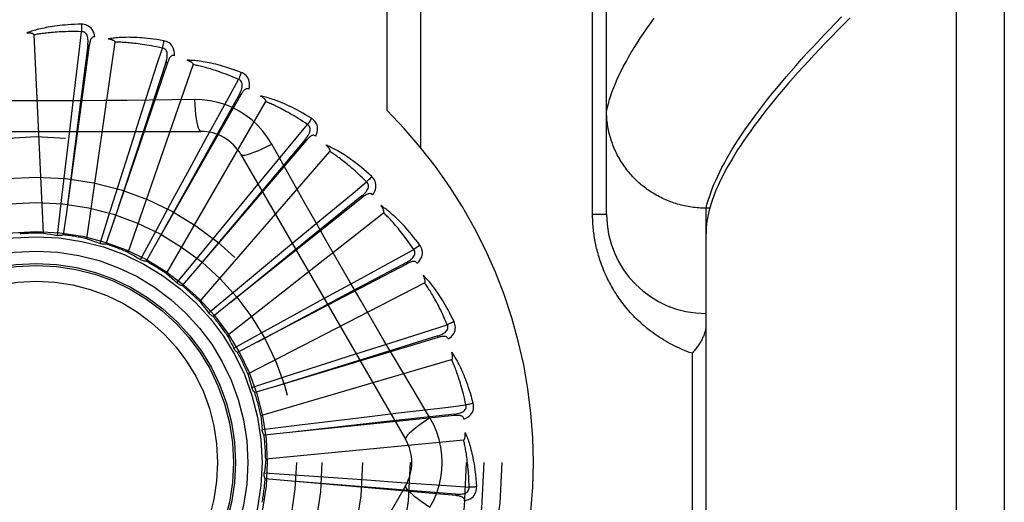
# Model space of a CAD drawing. Header units: inches. Extents: x 0 to 179, y 0 to 116.
# Tile 101 of 234: x 77.766 to 78.385, y 57.35 to 57.654. Entities that reach past the tile are written whole.
import ezdxf

# ---------------------------------------------------------------- set-up
doc = ezdxf.new("R2010")
doc.units = ezdxf.units.IN
doc.header["$LTSCALE"] = 9.842105
doc.header["$MEASUREMENT"] = 0
doc.linetypes.add('HIDDEN', pattern=[0.2, 0.1, -0.1])
doc.layers.add('RIGHTHAND_DOOR_ASSEMBLY', color=7, linetype='CONTINUOUS')
doc.layers.add('SUBPANEL', color=7, linetype='CONTINUOUS')

msp = doc.modelspace()

# ---------------------------------------------------------------- linework, layer by layer
at = {"layer": 'RIGHTHAND_DOOR_ASSEMBLY', "color": 8, "linetype": 'HIDDEN'}
for p, q in [((78.35521, 56.81878), (78.35521, 57.93192)), ((78.38521, 57.90253), (78.38521, 56.84817)), ((78.13521, 57.5316), (78.13521, 57.87196)), ((77.99728, 57.59671), (77.99728, 57.84535)), ((78.01849, 57.57333), (78.01849, 57.84535)), ((78.12642, 57.5316), (78.12642, 57.81285)), ((77.78128, 57.51953), (77.77533, 57.64435)), ((77.81006, 57.63783), (77.79569, 57.53271)), ((77.80911, 57.63796), (77.80369, 57.59567)), ((77.80848, 57.51605), (77.82627, 57.63975)), ((77.81006, 57.63783), (77.80911, 57.63796)), ((77.85913, 57.62677), (77.82513, 57.52628)), ((77.83454, 57.5075), (77.87541, 57.62559)), ((77.85822, 57.62708), (77.8449, 57.58658)), ((77.85913, 57.62677), (77.85822, 57.62708)), ((77.90523, 57.60663), (77.85282, 57.51439)), ((77.90439, 57.6071), (77.88364, 57.56986)), ((77.90523, 57.60663), (77.90439, 57.6071)), ((77.79753, 57.58237), (77.80009, 57.60397)), ((77.8585, 57.49416), (77.92099, 57.60239)), ((77.87616, 57.6037), (77.862, 57.60349)), ((77.80369, 57.59567), (77.79568, 57.53266)), ((77.83633, 57.57469), (77.84293, 57.59541)), ((77.67326, 57.58368), (77.88015, 57.58368)), ((77.79506, 57.56131), (77.79753, 57.58237)), ((77.8449, 57.58658), (77.82511, 57.52622)), ((77.87298, 57.5598), (77.88339, 57.5789)), ((77.94667, 57.57813), (77.87775, 57.49747)), ((77.94594, 57.57875), (77.91852, 57.54611)), ((77.94667, 57.57813), (77.94594, 57.57875)), ((77.82992, 57.55448), (77.83633, 57.57469)), ((77.88364, 57.56986), (77.85279, 57.51434)), ((77.87951, 57.47654), (77.96135, 57.57098)), ((77.90541, 57.5691), (78.00885, 57.38993)), ((77.7926, 57.54016), (77.79506, 57.56131)), ((77.86286, 57.54117), (77.87298, 57.5598)), ((77.8235, 57.53417), (77.82992, 57.55448)), ((77.90615, 57.53825), (77.91998, 57.55503)), ((77.91852, 57.54611), (77.87772, 57.49743)), ((77.79008, 57.51821), (77.7926, 57.54016)), ((77.85271, 57.52245), (77.86286, 57.54117)), ((77.89268, 57.52187), (77.90615, 57.53825)), ((77.98198, 57.5423), (77.89904, 57.47614)), ((77.98138, 57.54305), (77.94827, 57.51618)), ((77.98198, 57.5423), (77.98138, 57.54305)), ((77.79569, 57.53271), (77.79374, 57.51859)), ((77.81687, 57.5131), (77.8235, 57.53417)), ((77.8968, 57.45525), (77.99504, 57.5325)), ((78.19771, 57.53537), (78.19656, 57.53538)), ((78.20008, 57.53537), (78.19771, 57.53537)), ((78.19771, 57.21532), (78.19771, 57.53537)), ((78.20076, 57.53771), (78.20008, 57.53537)), ((77.82513, 57.52628), (77.82054, 57.51278)), ((78.12642, 57.5316), (78.13521, 57.5316)), ((77.84222, 57.50301), (77.85271, 57.52245)), ((77.87918, 57.5054), (77.89268, 57.52187)), ((77.93464, 57.51081), (77.9514, 57.52467)), ((77.85282, 57.51439), (77.84575, 57.502)), ((77.94827, 57.51618), (77.899, 57.4761)), ((77.91832, 57.49727), (77.93464, 57.51081)), ((77.86519, 57.4883), (77.87918, 57.5054)), ((78.00942, 57.50128), (77.97183, 57.48117)), ((78.00987, 57.50043), (78.00942, 57.50128)), ((77.87775, 57.49747), (77.86848, 57.48664)), ((77.90194, 57.48366), (77.91832, 57.49727)), ((78.00987, 57.50043), (77.9159, 57.45117)), ((77.90976, 57.43108), (78.02083, 57.48834)), ((77.95742, 57.47847), (77.9765, 57.48891)), ((77.88497, 57.46951), (77.90194, 57.48366)), ((77.89904, 57.47614), (77.88788, 57.46726)), ((77.97183, 57.48117), (77.91585, 57.45114)), ((77.93883, 57.46827), (77.95742, 57.47847)), ((77.92018, 57.458), (77.93883, 57.46827)), ((77.90084, 57.44732), (77.92018, 57.458)), ((78.02932, 57.45405), (77.92774, 57.42345)), ((78.02905, 57.45496), (77.98833, 57.44233)), ((78.02932, 57.45405), (78.02905, 57.45496)), ((77.90096, 57.44708), (77.90084, 57.44732)), ((77.9159, 57.45117), (77.90327, 57.44456)), ((77.97367, 57.44241), (77.99438, 57.44905)), ((77.9179, 57.40489), (78.03781, 57.4401)), ((77.98833, 57.44233), (77.92768, 57.42344)), ((77.95349, 57.43591), (77.97367, 57.44241)), ((78.18892, 57.4441), (78.18892, 57.3066)), ((77.93323, 57.42936), (77.95349, 57.43591)), ((77.91221, 57.42253), (77.93323, 57.42936)), ((77.92774, 57.42345), (77.91408, 57.41936)), ((78.0242, 57.40339), (78.01693, 57.41556)), ((78.03965, 57.40482), (77.93411, 57.394)), ((77.96175, 57.40136), (77.9828, 57.40392)), ((77.9828, 57.40392), (78.0044, 57.40652)), ((78.03955, 57.40577), (77.99718, 57.40107)), ((78.03965, 57.40482), (78.03955, 57.40577)), ((77.9187, 57.39603), (77.94062, 57.39876)), ((77.99718, 57.40107), (77.93406, 57.39399)), ((77.94062, 57.39876), (77.96175, 57.40136)), ((77.93411, 57.394), (77.91993, 57.39257)), ((77.92094, 57.37764), (78.04534, 57.38952)), ((77.92004, 57.36879), (77.94209, 57.36731)), ((77.9348, 57.36387), (77.9206, 57.36515)), ((77.94209, 57.36731), (77.96333, 57.36587)), ((77.96333, 57.36587), (77.98448, 57.3644)), ((78.00885, 57.36076), (77.90541, 57.1816)), ((78.04048, 57.35452), (77.9348, 57.36387)), ((77.98448, 57.3644), (78.00618, 57.36287)), ((78.04048, 57.35452), (78.04056, 57.35548))]:
    msp.add_line(p, q, dxfattribs=at)
for points in [[(78.19771, 57.53537), (78.19832, 57.53774), (78.19901, 57.54014), (78.1998, 57.54259), (78.20067, 57.54509), (78.20163, 57.54762), (78.20268, 57.5502), (78.20382, 57.55283), (78.20504, 57.55549), (78.20635, 57.5582), (78.20775, 57.56096), (78.20924, 57.56376), (78.21082, 57.5666), (78.21248, 57.56948), (78.21424, 57.57241), (78.21608, 57.57538), (78.21801, 57.5784), (78.22003, 57.58146), (78.22214, 57.58456), (78.22433, 57.58771), (78.22662, 57.59089), (78.22899, 57.59413), (78.23145, 57.5974), (78.234, 57.60072), (78.23664, 57.60409), (78.23937, 57.6075), (78.24219, 57.61095), (78.24509, 57.61444), (78.24809, 57.61798), (78.25117, 57.62156), (78.25434, 57.62518), (78.25761, 57.62885), (78.26095, 57.63256), (78.26439, 57.63631), (78.26792, 57.6401), (78.27154, 57.64394), (78.27524, 57.64782), (78.27904, 57.65174), (78.28292, 57.6557)], [(77.80515, 57.65106), (77.80292, 57.65102), (77.80079, 57.65094), (77.79875, 57.65084), (77.79681, 57.65072), (77.79496, 57.65058), (77.79319, 57.65042), (77.7915, 57.65024), (77.78989, 57.65005), (77.78835, 57.64985), (77.78688, 57.64964), (77.78548, 57.64941), (77.78414, 57.64918), (77.78286, 57.64894), (77.78163, 57.6487), (77.78047, 57.64846), (77.77935, 57.64821), (77.77829, 57.64795), (77.77728, 57.64769), (77.77631, 57.64743), (77.7754, 57.64717), (77.77452, 57.6469), (77.77369, 57.64663), (77.7729, 57.64636), (77.77214, 57.64609), (77.77142, 57.64582), (77.77074, 57.64555)], [(77.80515, 57.65106), (77.80519, 57.65044), (77.80521, 57.64973), (77.80523, 57.64895), (77.80523, 57.64813), (77.80523, 57.64726), (77.80521, 57.64639)], [(77.81354, 57.6431), (77.8133, 57.64443), (77.81295, 57.64565), (77.81249, 57.64675), (77.81193, 57.64772), (77.81127, 57.64857), (77.81051, 57.64929), (77.80966, 57.64989), (77.80876, 57.65035), (77.80783, 57.65069), (77.8069, 57.65091), (77.80601, 57.65104), (77.80515, 57.65106)], [(78.13521, 57.59657), (78.13573, 57.59891), (78.13635, 57.60129), (78.13706, 57.60372), (78.13785, 57.60618), (78.13874, 57.6087), (78.13971, 57.61125), (78.14077, 57.61385), (78.14193, 57.61649), (78.14317, 57.61918), (78.1445, 57.62191), (78.14592, 57.62468), (78.14744, 57.6275), (78.14904, 57.63036), (78.15073, 57.63326), (78.15251, 57.63621), (78.15438, 57.6392), (78.15635, 57.64224), (78.1584, 57.64532), (78.16054, 57.64844), (78.16278, 57.65161), (78.1651, 57.65482)], [(78.28824, 57.65504), (78.28425, 57.65106), (78.28036, 57.64713), (78.27655, 57.64324), (78.27284, 57.63939), (78.26922, 57.63559), (78.26569, 57.63184), (78.26225, 57.62813), (78.2589, 57.62447), (78.25565, 57.62085), (78.25248, 57.61728), (78.24941, 57.61375), (78.24642, 57.61027), (78.24353, 57.60683), (78.24072, 57.60344), (78.23801, 57.6001), (78.23538, 57.5968), (78.23285, 57.59354), (78.2304, 57.59033), (78.22805, 57.58716), (78.22578, 57.58404), (78.2236, 57.58096), (78.22151, 57.57793), (78.21951, 57.57494), (78.2176, 57.572), (78.21578, 57.5691), (78.21405, 57.56624), (78.2124, 57.56343), (78.21084, 57.56066), (78.20937, 57.55794), (78.20799, 57.55526), (78.20669, 57.55262), (78.20549, 57.55003), (78.20437, 57.54748), (78.20333, 57.54497), (78.20239, 57.54251), (78.20153, 57.54008), (78.20076, 57.53771)], [(77.77533, 57.64435), (77.77529, 57.64452), (77.77522, 57.64467), (77.7751, 57.6448), (77.77495, 57.64491), (77.77477, 57.64501), (77.77459, 57.6451), (77.77438, 57.64517), (77.77417, 57.64524), (77.77394, 57.6453), (77.7737, 57.64535), (77.77346, 57.6454), (77.7732, 57.64544), (77.77293, 57.64547), (77.77266, 57.6455), (77.77237, 57.64552), (77.77207, 57.64554), (77.77176, 57.64555), (77.77144, 57.64556), (77.77113, 57.64556), (77.77084, 57.64556)], [(77.80521, 57.64639), (77.80336, 57.64643), (77.80158, 57.64645), (77.79988, 57.64646), (77.79825, 57.64645), (77.79669, 57.64642), (77.79519, 57.64639), (77.79376, 57.64634), (77.79238, 57.64628), (77.79107, 57.64621), (77.7898, 57.64613), (77.78859, 57.64605), (77.78743, 57.64596), (77.78631, 57.64586), (77.78524, 57.64576), (77.78421, 57.64566), (77.78323, 57.64555), (77.78228, 57.64544), (77.78138, 57.64533), (77.78051, 57.64521), (77.77967, 57.64509), (77.77887, 57.64497), (77.7781, 57.64485), (77.77737, 57.64473), (77.77666, 57.6446), (77.77598, 57.64448), (77.77533, 57.64435)], [(77.80009, 57.60397), (77.80388, 57.63542), (77.80521, 57.64639)], [(77.80911, 57.63796), (77.80922, 57.63899), (77.80928, 57.63997), (77.80928, 57.64091), (77.80922, 57.64179), (77.80909, 57.64262), (77.80891, 57.64339), (77.80865, 57.6441), (77.80833, 57.64473), (77.80794, 57.64526), (77.80747, 57.6457), (77.80695, 57.64603), (77.80638, 57.64626), (77.80579, 57.64638), (77.8052, 57.64639)], [(77.81354, 57.6431), (77.81308, 57.64311), (77.81265, 57.64305), (77.81226, 57.64289), (77.81191, 57.64266), (77.8116, 57.64237), (77.81132, 57.64203), (77.81108, 57.64162), (77.81087, 57.64118), (77.81069, 57.64069), (77.81053, 57.64017), (77.81039, 57.63962), (77.81026, 57.63904), (77.81015, 57.63845), (77.81006, 57.63783)], [(77.85682, 57.6407), (77.85462, 57.64107), (77.85251, 57.6414), (77.85049, 57.64169), (77.84856, 57.64194), (77.84672, 57.64215), (77.84495, 57.64233), (77.84326, 57.64248), (77.84164, 57.64259), (77.84009, 57.64269), (77.8386, 57.64275), (77.83718, 57.6428), (77.83583, 57.64283), (77.83452, 57.64284), (77.83328, 57.64283), (77.83209, 57.64281), (77.83094, 57.64278), (77.82985, 57.64273), (77.82881, 57.64266), (77.82781, 57.64259), (77.82686, 57.6425), (77.82595, 57.6424), (77.82508, 57.6423), (77.82426, 57.64218), (77.82346, 57.64206), (77.82271, 57.64193), (77.82198, 57.6418)], [(77.82627, 57.63975), (77.82626, 57.63992), (77.82621, 57.64009), (77.82612, 57.64024), (77.82599, 57.64038), (77.82584, 57.64051), (77.82567, 57.64063), (77.82549, 57.64074), (77.82529, 57.64084), (77.82508, 57.64094), (77.82486, 57.64104), (77.82462, 57.64113), (77.82438, 57.64122), (77.82412, 57.6413), (77.82385, 57.64138), (77.82358, 57.64146), (77.82329, 57.64153), (77.82299, 57.6416), (77.82267, 57.64167), (77.82234, 57.64174), (77.822, 57.6418)], [(77.85599, 57.6361), (77.85418, 57.63649), (77.85244, 57.63685), (77.85077, 57.63717), (77.84917, 57.63747), (77.84763, 57.63774), (77.84616, 57.63799), (77.84474, 57.63821), (77.84338, 57.63842), (77.84207, 57.6386), (77.84081, 57.63876), (77.8396, 57.63891), (77.83845, 57.63904), (77.83733, 57.63916), (77.83626, 57.63926), (77.83524, 57.63935), (77.83425, 57.63943), (77.8333, 57.6395), (77.83239, 57.63956), (77.83151, 57.63961), (77.83067, 57.63966), (77.82986, 57.63969), (77.82908, 57.63972), (77.82834, 57.63973), (77.82762, 57.63975), (77.82693, 57.63975), (77.82627, 57.63975)], [(77.85682, 57.6407), (77.85673, 57.64008), (77.85663, 57.63938), (77.8565, 57.63863), (77.85635, 57.63781), (77.85617, 57.63696), (77.85599, 57.6361)], [(77.86354, 57.63129), (77.86356, 57.63264), (77.86345, 57.6339), (77.86321, 57.63507), (77.86284, 57.63613), (77.86235, 57.63709), (77.86174, 57.63795), (77.86102, 57.63869), (77.86023, 57.63932), (77.85937, 57.63982), (77.8585, 57.64022), (77.85765, 57.64051), (77.85682, 57.6407)], [(77.84293, 57.59541), (77.85261, 57.62558), (77.85599, 57.6361)], [(77.85822, 57.62708), (77.85853, 57.62807), (77.85877, 57.62903), (77.85894, 57.62994), (77.85905, 57.63082), (77.85909, 57.63166), (77.85905, 57.63245), (77.85894, 57.63319), (77.85874, 57.63387), (77.85846, 57.63447), (77.85808, 57.63499), (77.85763, 57.63542), (77.85711, 57.63574), (77.85656, 57.63597), (77.85599, 57.6361)], [(77.86355, 57.63129), (77.8631, 57.63139), (77.86267, 57.63141), (77.86225, 57.63133), (77.86186, 57.63117), (77.8615, 57.63095), (77.86117, 57.63066), (77.86085, 57.63031), (77.86056, 57.62991), (77.86029, 57.62946), (77.86003, 57.62898), (77.85979, 57.62847), (77.85956, 57.62793), (77.85934, 57.62736), (77.85913, 57.62677)], [(77.90559, 57.62074), (77.9035, 57.62153), (77.90149, 57.62225), (77.89957, 57.62291), (77.89772, 57.62352), (77.89595, 57.62408), (77.89424, 57.62459), (77.89261, 57.62505), (77.89104, 57.62548), (77.88954, 57.62586), (77.88809, 57.62621), (77.88671, 57.62652), (77.88538, 57.6268), (77.8841, 57.62706), (77.88288, 57.62729), (77.8817, 57.6275), (77.88058, 57.62768), (77.87949, 57.62784), (77.87846, 57.62797), (77.87747, 57.62809), (77.87651, 57.62818), (77.8756, 57.62826), (77.87473, 57.62832), (77.8739, 57.62836), (77.8731, 57.62839), (77.87233, 57.62841), (77.87159, 57.62841)], [(77.87541, 57.62559), (77.87544, 57.62576), (77.87542, 57.62593), (77.87536, 57.6261), (77.87526, 57.62626), (77.87514, 57.62641), (77.87499, 57.62656), (77.87483, 57.62671), (77.87466, 57.62685), (77.87447, 57.62699), (77.87427, 57.62713), (77.87406, 57.62726), (77.87383, 57.62739), (77.8736, 57.62752), (77.87335, 57.62765), (77.87309, 57.62778), (77.87282, 57.62791), (77.87254, 57.62804), (77.87224, 57.62816), (77.87196, 57.62827), (77.87168, 57.62838)], [(77.9039, 57.61638), (77.9022, 57.61711), (77.90056, 57.61779), (77.89899, 57.61843), (77.89747, 57.61902), (77.89601, 57.61958), (77.89461, 57.6201), (77.89326, 57.62059), (77.89196, 57.62104), (77.89071, 57.62147), (77.8895, 57.62187), (77.88835, 57.62224), (77.88723, 57.62259), (77.88616, 57.62292), (77.88513, 57.62322), (77.88414, 57.6235), (77.88319, 57.62377), (77.88227, 57.62402), (77.88138, 57.62425), (77.88053, 57.62447), (77.87971, 57.62467), (77.87893, 57.62485), (77.87817, 57.62503), (77.87744, 57.62519), (77.87674, 57.62533), (77.87606, 57.62547), (77.87541, 57.62559)], [(77.90559, 57.62074), (77.90539, 57.62015), (77.90515, 57.61949), (77.90488, 57.61877), (77.90458, 57.618), (77.90425, 57.6172), (77.9039, 57.61638)], [(77.91041, 57.61023), (77.91069, 57.61156), (77.91082, 57.61281), (77.9108, 57.61401), (77.91064, 57.61512), (77.91034, 57.61616), (77.9099, 57.61711), (77.90934, 57.61797), (77.90867, 57.61874), (77.90793, 57.6194), (77.90715, 57.61995), (77.90637, 57.6204), (77.90559, 57.62074)], [(77.88339, 57.5789), (77.89859, 57.60669), (77.9039, 57.61638)], [(77.90439, 57.6071), (77.90488, 57.60802), (77.90529, 57.60891), (77.90564, 57.60978), (77.90591, 57.61062), (77.90611, 57.61143), (77.90622, 57.61222), (77.90625, 57.61297), (77.90619, 57.61368), (77.90602, 57.61432), (77.90575, 57.6149), (77.90538, 57.6154), (77.90494, 57.61582), (77.90444, 57.61615), (77.9039, 57.61638)], [(77.91042, 57.61023), (77.90999, 57.61041), (77.90957, 57.61051), (77.90915, 57.61051), (77.90874, 57.61043), (77.90834, 57.61028), (77.90796, 57.61006), (77.90759, 57.60977), (77.90722, 57.60944), (77.90687, 57.60905), (77.90653, 57.60863), (77.90619, 57.60817), (77.90587, 57.60768), (77.90554, 57.60717), (77.90523, 57.60663)], [(77.862, 57.60349), (77.83366, 57.60319), (77.81945, 57.60306), (77.80522, 57.60296), (77.79099, 57.6029), (77.77676, 57.60288), (77.76252, 57.60289), (77.74828, 57.60296), (77.73405, 57.60305), (77.71984, 57.60318)], [(77.92474, 57.57566), (77.92214, 57.57986), (77.9192, 57.58378), (77.91593, 57.58742), (77.91235, 57.59074), (77.90848, 57.59374), (77.90435, 57.59638), (77.9, 57.59864), (77.89547, 57.60049), (77.89079, 57.60194), (77.886, 57.60296), (77.88112, 57.60355), (77.87616, 57.6037)], [(77.87616, 57.6037), (77.87636, 57.60032), (77.87661, 57.59713), (77.87692, 57.59425), (77.87727, 57.59165), (77.87767, 57.58934), (77.87811, 57.58738), (77.87858, 57.5858), (77.87909, 57.58463), (77.87961, 57.58392), (77.88015, 57.58368)], [(77.9497, 57.59192), (77.9478, 57.59308), (77.94596, 57.59417), (77.9442, 57.59519), (77.9425, 57.59614), (77.94086, 57.59702), (77.93929, 57.59784), (77.93777, 57.59861), (77.93631, 57.59932), (77.93491, 57.59998), (77.93356, 57.60059), (77.93225, 57.60116), (77.931, 57.60169), (77.9298, 57.60219), (77.92864, 57.60264), (77.92752, 57.60307), (77.92645, 57.60346), (77.92542, 57.60382), (77.92443, 57.60415), (77.92348, 57.60445), (77.92256, 57.60472), (77.92168, 57.60497), (77.92083, 57.60519), (77.92002, 57.6054), (77.91924, 57.60558), (77.91849, 57.60574), (77.91777, 57.60588)], [(77.92099, 57.60239), (77.92104, 57.60255), (77.92106, 57.60272), (77.92103, 57.6029), (77.92096, 57.60307), (77.92087, 57.60325), (77.92076, 57.60342), (77.92063, 57.6036), (77.92049, 57.60377), (77.92033, 57.60394), (77.92016, 57.60411), (77.91997, 57.60428), (77.91978, 57.60446), (77.91957, 57.60463), (77.91935, 57.6048), (77.91912, 57.60498), (77.91888, 57.60515), (77.91863, 57.60533), (77.91836, 57.60551), (77.91808, 57.6057), (77.91778, 57.60588)], [(77.94722, 57.58795), (77.94569, 57.58899), (77.94421, 57.58997), (77.94278, 57.59089), (77.9414, 57.59176), (77.94007, 57.59259), (77.9388, 57.59337), (77.93756, 57.5941), (77.93637, 57.59479), (77.93523, 57.59545), (77.93412, 57.59607), (77.93305, 57.59665), (77.93203, 57.5972), (77.93104, 57.59773), (77.93008, 57.59822), (77.92916, 57.59869), (77.92828, 57.59913), (77.92742, 57.59955), (77.9266, 57.59994), (77.9258, 57.60032), (77.92504, 57.60067), (77.9243, 57.601), (77.92359, 57.60131), (77.9229, 57.60161), (77.92224, 57.60188), (77.9216, 57.60215), (77.92099, 57.60239)], [(78.19656, 57.53538), (78.19544, 57.53541), (78.19431, 57.53546), (78.19318, 57.53553), (78.19206, 57.53562), (78.19094, 57.53573), (78.18982, 57.53586), (78.1887, 57.53601), (78.18758, 57.53618), (78.18647, 57.53637), (78.18536, 57.53658), (78.18426, 57.53681), (78.18316, 57.53705), (78.18206, 57.53732), (78.18098, 57.53761), (78.17989, 57.53791), (78.17881, 57.53824), (78.17774, 57.53858), (78.17667, 57.53894), (78.17562, 57.53932), (78.17456, 57.53972), (78.17352, 57.54014), (78.17248, 57.54058), (78.17145, 57.54103), (78.17043, 57.54151), (78.16942, 57.542), (78.16842, 57.54251), (78.16743, 57.54303), (78.16645, 57.54358), (78.16548, 57.54414), (78.16452, 57.54472), (78.16356, 57.54531), (78.16263, 57.54592), (78.1617, 57.54655), (78.16078, 57.5472), (78.15988, 57.54786), (78.15898, 57.54853), (78.15811, 57.54923), (78.15724, 57.54993), (78.15639, 57.55066), (78.15555, 57.55139), (78.15472, 57.55215), (78.15391, 57.55291), (78.15311, 57.5537), (78.15233, 57.55449), (78.15156, 57.5553), (78.15081, 57.55612), (78.15007, 57.55696), (78.14934, 57.55781), (78.14864, 57.55867), (78.14795, 57.55954), (78.14727, 57.56043), (78.14661, 57.56132), (78.14597, 57.56223), (78.14535, 57.56315), (78.14474, 57.56408), (78.14415, 57.56502), (78.14358, 57.56598), (78.14302, 57.56694), (78.14248, 57.56791), (78.14197, 57.56889), (78.14146, 57.56988), (78.14098, 57.57088), (78.14052, 57.57189), (78.14007, 57.5729), (78.13964, 57.57392), (78.13924, 57.57495), (78.13885, 57.57599), (78.13848, 57.57703), (78.13813, 57.57808), (78.1378, 57.57914), (78.13748, 57.5802), (78.13719, 57.58127), (78.13692, 57.58234), (78.13667, 57.58342), (78.13643, 57.5845), (78.13622, 57.58558), (78.13603, 57.58667), (78.13586, 57.58776), (78.1357, 57.58886), (78.13557, 57.58996), (78.13546, 57.59106), (78.13537, 57.59216), (78.1353, 57.59326), (78.13525, 57.59436), (78.13522, 57.59547), (78.13521, 57.59657)], [(77.91998, 57.55503), (77.94017, 57.57945), (77.94722, 57.58795)], [(77.94594, 57.57875), (77.94659, 57.57956), (77.94717, 57.58036), (77.94768, 57.58114), (77.9481, 57.58191), (77.94845, 57.58268), (77.94871, 57.58343), (77.94888, 57.58416), (77.94895, 57.58487), (77.94891, 57.58553), (77.94875, 57.58615), (77.94849, 57.58671), (77.94813, 57.58721), (77.94771, 57.58762), (77.94722, 57.58796)], [(77.9497, 57.59192), (77.94939, 57.59138), (77.94903, 57.59077), (77.94863, 57.59011), (77.94819, 57.58941), (77.94771, 57.58869), (77.94722, 57.58795)], [(77.95245, 57.58068), (77.95297, 57.58193), (77.95333, 57.58314), (77.95354, 57.58432), (77.9536, 57.58544), (77.9535, 57.58652), (77.95325, 57.58753), (77.95286, 57.58849), (77.95235, 57.58937), (77.95175, 57.59015), (77.95109, 57.59085), (77.95041, 57.59143), (77.9497, 57.59192)], [(77.95245, 57.58068), (77.95207, 57.58094), (77.95168, 57.58112), (77.95126, 57.5812), (77.95084, 57.5812), (77.95042, 57.58112), (77.95001, 57.58098), (77.94959, 57.58077), (77.94917, 57.58051), (77.94875, 57.5802), (77.94833, 57.57984), (77.94792, 57.57946), (77.9475, 57.57904), (77.94709, 57.5786), (77.94667, 57.57813)], [(77.90541, 57.5691), (77.90587, 57.56876), (77.90671, 57.56865), (77.9079, 57.56878), (77.90943, 57.56912), (77.9113, 57.56969), (77.91349, 57.57049), (77.91596, 57.57149), (77.91869, 57.5727), (77.92164, 57.5741), (77.92474, 57.57566)], [(77.94558, 57.53851), (77.93167, 57.56324), (77.92474, 57.57566)], [(77.98756, 57.55526), (77.98591, 57.55677), (77.98432, 57.55819), (77.98278, 57.55952), (77.98129, 57.56077), (77.97985, 57.56195), (77.97846, 57.56305), (77.97711, 57.56409), (77.97582, 57.56507), (77.97456, 57.56598), (77.97335, 57.56684), (77.97218, 57.56764), (77.97105, 57.5684), (77.96996, 57.56911), (77.96891, 57.56978), (77.9679, 57.57041), (77.96692, 57.571), (77.96597, 57.57155), (77.96506, 57.57206), (77.96418, 57.57253), (77.96333, 57.57298), (77.96252, 57.57338), (77.96173, 57.57376), (77.96097, 57.57412), (77.96024, 57.57444), (77.95953, 57.57474), (77.95885, 57.57502)], [(77.96135, 57.57098), (77.96144, 57.57113), (77.96148, 57.57129), (77.96149, 57.57147), (77.96145, 57.57166), (77.9614, 57.57185), (77.96132, 57.57204), (77.96123, 57.57223), (77.96112, 57.57243), (77.96099, 57.57263), (77.96086, 57.57283), (77.96071, 57.57303), (77.96055, 57.57324), (77.96038, 57.57345), (77.9602, 57.57366), (77.96001, 57.57387), (77.95981, 57.57409), (77.95959, 57.57432), (77.95936, 57.57454), (77.95912, 57.57478), (77.95886, 57.57502)], [(77.98438, 57.55184), (77.98307, 57.55315), (77.9818, 57.55439), (77.98057, 57.55557), (77.97938, 57.55668), (77.97824, 57.55774), (77.97713, 57.55875), (77.97605, 57.5597), (77.97502, 57.56061), (77.97402, 57.56147), (77.97305, 57.56229), (77.97211, 57.56306), (77.97121, 57.5638), (77.97033, 57.5645), (77.96949, 57.56517), (77.96868, 57.5658), (77.96789, 57.5664), (77.96713, 57.56697), (77.96639, 57.56752), (77.96568, 57.56803), (77.965, 57.56852), (77.96434, 57.56899), (77.9637, 57.56943), (77.96308, 57.56985), (77.96248, 57.57025), (77.96191, 57.57063), (77.96135, 57.57098)], [(77.9514, 57.52467), (77.97585, 57.54482), (77.98438, 57.55184)], [(77.98138, 57.54305), (77.98217, 57.54372), (77.98289, 57.54439), (77.98353, 57.54507), (77.9841, 57.54574), (77.98458, 57.54643), (77.98498, 57.54712), (77.98529, 57.5478), (77.98549, 57.54848), (77.98557, 57.54914), (77.98554, 57.54978), (77.98538, 57.55038), (77.98513, 57.55094), (77.98479, 57.55143), (77.98437, 57.55184)], [(77.98756, 57.55526), (77.98716, 57.55479), (77.98669, 57.55426), (77.98617, 57.55369), (77.9856, 57.55309), (77.985, 57.55247), (77.98438, 57.55184)], [(77.98813, 57.54371), (77.98888, 57.54484), (77.98947, 57.54596), (77.98989, 57.54707), (77.99016, 57.54817), (77.99027, 57.54924), (77.99022, 57.55029), (77.99001, 57.5513), (77.98968, 57.55226), (77.98924, 57.55314), (77.98872, 57.55395), (77.98816, 57.55465), (77.98756, 57.55526)], [(77.98813, 57.54371), (77.98781, 57.54404), (77.98746, 57.54428), (77.98707, 57.54444), (77.98665, 57.54452), (77.98623, 57.54453), (77.98579, 57.54446), (77.98534, 57.54434), (77.98488, 57.54416), (77.98441, 57.54393), (77.98393, 57.54367), (77.98345, 57.54337), (77.98296, 57.54304), (77.98247, 57.54268), (77.98198, 57.5423)], [(78.01693, 57.41556), (78.0025, 57.43994), (77.99528, 57.45218), (77.98809, 57.46446), (77.98091, 57.47675), (77.97378, 57.48907), (77.96667, 57.50141), (77.95961, 57.51377), (77.95257, 57.52614), (77.94558, 57.53851)], [(78.0178, 57.51211), (78.01647, 57.5139), (78.01517, 57.51559), (78.01391, 57.51719), (78.01268, 57.5187), (78.01149, 57.52013), (78.01034, 57.52148), (78.00921, 57.52275), (78.00812, 57.52396), (78.00706, 57.52509), (78.00604, 57.52616), (78.00504, 57.52718), (78.00407, 57.52813), (78.00314, 57.52904), (78.00223, 57.52989), (78.00136, 57.5307), (78.00051, 57.53147), (77.99968, 57.53218), (77.99889, 57.53286), (77.99811, 57.53349), (77.99736, 57.53408), (77.99664, 57.53464), (77.99594, 57.53516), (77.99526, 57.53565), (77.9946, 57.53611), (77.99396, 57.53654), (77.99335, 57.53694)], [(77.99504, 57.5325), (77.99515, 57.53263), (77.99523, 57.53278), (77.99526, 57.53296), (77.99527, 57.53315), (77.99525, 57.53334), (77.99521, 57.53355), (77.99515, 57.53375), (77.99508, 57.53397), (77.995, 57.53419), (77.9949, 57.53441), (77.9948, 57.53464), (77.99468, 57.53487), (77.99455, 57.53511), (77.99441, 57.53535), (77.99427, 57.5356), (77.99411, 57.53585), (77.99394, 57.53611), (77.99376, 57.53638), (77.99358, 57.53662), (77.99341, 57.53686)], [(78.01403, 57.50935), (78.01299, 57.51088), (78.01197, 57.51234), (78.01099, 57.51373), (78.01004, 57.51505), (78.00911, 57.51631), (78.00821, 57.51751), (78.00734, 57.51865), (78.00649, 57.51973), (78.00567, 57.52077), (78.00488, 57.52175), (78.00411, 57.52269), (78.00336, 57.52359), (78.00263, 57.52444), (78.00193, 57.52525), (78.00125, 57.52603), (78.00059, 57.52677), (77.99995, 57.52747), (77.99933, 57.52815), (77.99874, 57.52879), (77.99816, 57.5294), (77.99759, 57.52998), (77.99705, 57.53054), (77.99652, 57.53106), (77.99601, 57.53157), (77.99552, 57.53205), (77.99504, 57.5325)], [(78.20008, 57.53537), (78.19952, 57.53325), (78.19904, 57.53116), (78.19863, 57.52911), (78.1983, 57.5271), (78.19804, 57.52512), (78.19785, 57.52318), (78.19774, 57.52127), (78.19771, 57.5194)], [(78.18892, 57.4441), (78.18732, 57.44466), (78.18574, 57.44525), (78.18418, 57.44587), (78.18263, 57.44651), (78.18111, 57.44718), (78.1796, 57.44787), (78.17811, 57.44859), (78.17665, 57.44932), (78.1752, 57.45008), (78.17378, 57.45086), (78.17238, 57.45166), (78.171, 57.45248), (78.16964, 57.45332), (78.1683, 57.45418), (78.16699, 57.45505), (78.1657, 57.45594), (78.16443, 57.45685), (78.16319, 57.45777), (78.16197, 57.45871), (78.16077, 57.45966), (78.1596, 57.46062), (78.15845, 57.4616), (78.15732, 57.46259), (78.15622, 57.46359), (78.15514, 57.4646), (78.15408, 57.46562), (78.15305, 57.46666), (78.15204, 57.4677), (78.15105, 57.46875), (78.15009, 57.46981), (78.14914, 57.47087), (78.14822, 57.47194), (78.14733, 57.47302), (78.14645, 57.47411), (78.1456, 57.4752), (78.14477, 57.4763), (78.14396, 57.4774), (78.14317, 57.47851), (78.14241, 57.47962), (78.14166, 57.48073), (78.14093, 57.48185), (78.14023, 57.48297), (78.13955, 57.4841), (78.13888, 57.48523), (78.13824, 57.48636), (78.13761, 57.48749), (78.13701, 57.48862), (78.13642, 57.48976), (78.13585, 57.4909), (78.13531, 57.49204), (78.13478, 57.49318), (78.13426, 57.49432), (78.13377, 57.49546), (78.13329, 57.4966), (78.13284, 57.49774), (78.1324, 57.49888), (78.13198, 57.50001), (78.13158, 57.50115), (78.13119, 57.50227), (78.13082, 57.5034), (78.13047, 57.50452), (78.13014, 57.50564), (78.12982, 57.50675), (78.12952, 57.50786), (78.12923, 57.50896), (78.12896, 57.51006), (78.12871, 57.51115), (78.12847, 57.51225), (78.12824, 57.51334), (78.12803, 57.51442), (78.12783, 57.51551), (78.12765, 57.51659), (78.12747, 57.51766), (78.12732, 57.51874), (78.12717, 57.51982), (78.12704, 57.52089), (78.12692, 57.52196), (78.12682, 57.52303), (78.12672, 57.52409), (78.12664, 57.52516), (78.12658, 57.52622), (78.12652, 57.52728), (78.12648, 57.52835), (78.12644, 57.52943), (78.12643, 57.53051), (78.12642, 57.5316)], [(77.78128, 57.51953), (77.78349, 57.51925), (77.78569, 57.51893), (77.78789, 57.51859), (77.79008, 57.51821)], [(77.79374, 57.51859), (77.79315, 57.51838), (77.79255, 57.51823), (77.79193, 57.51814), (77.7913, 57.51811), (77.79069, 57.51813), (77.79008, 57.51821)], [(77.80848, 57.51605), (77.8106, 57.51536), (77.81271, 57.51464), (77.8148, 57.51388), (77.81687, 57.5131)], [(77.82054, 57.51278), (77.81992, 57.51269), (77.81931, 57.51265), (77.81868, 57.51268), (77.81806, 57.51276), (77.81746, 57.5129), (77.81687, 57.5131)], [(77.83454, 57.5075), (77.83649, 57.50642), (77.83842, 57.50531), (77.84033, 57.50417), (77.84222, 57.50301)], [(77.9765, 57.48891), (78.00432, 57.50407), (78.01403, 57.50935)], [(78.00942, 57.50128), (78.01032, 57.50179), (78.01116, 57.50231), (78.01192, 57.50286), (78.0126, 57.50342), (78.0132, 57.504), (78.01372, 57.5046), (78.01416, 57.50521), (78.01448, 57.50584), (78.01469, 57.50647), (78.01478, 57.5071), (78.01474, 57.50773), (78.01459, 57.50832), (78.01435, 57.50886), (78.01402, 57.50935)], [(78.0178, 57.51211), (78.01731, 57.51172), (78.01675, 57.51129), (78.01614, 57.51083), (78.01547, 57.51035), (78.01475, 57.50985), (78.01402, 57.50935)], [(78.01617, 57.50065), (78.01712, 57.50162), (78.01791, 57.50261), (78.01854, 57.50362), (78.01901, 57.50465), (78.01932, 57.50568), (78.01946, 57.50672), (78.01945, 57.50775), (78.01931, 57.50875), (78.01904, 57.50971), (78.01869, 57.5106), (78.01827, 57.5114), (78.0178, 57.51211)], [(77.84575, 57.502), (77.84513, 57.50203), (77.84452, 57.50211), (77.84391, 57.50225), (77.84332, 57.50245), (77.84275, 57.5027), (77.84222, 57.50301)], [(78.01617, 57.50065), (78.01592, 57.50104), (78.01562, 57.50135), (78.01527, 57.50158), (78.01487, 57.50173), (78.01446, 57.50182), (78.01402, 57.50184), (78.01355, 57.5018), (78.01306, 57.50171), (78.01256, 57.50158), (78.01204, 57.50141), (78.01151, 57.5012), (78.01097, 57.50097), (78.01042, 57.50071), (78.00987, 57.50043)], [(77.8585, 57.49416), (77.86021, 57.49273), (77.8619, 57.49128), (77.86356, 57.4898), (77.86519, 57.4883)], [(78.03932, 57.46401), (78.03835, 57.46602), (78.0374, 57.46793), (78.03647, 57.46974), (78.03555, 57.47145), (78.03465, 57.47308), (78.03377, 57.47462), (78.03291, 57.47609), (78.03206, 57.47747), (78.03124, 57.47879), (78.03043, 57.48004), (78.02965, 57.48122), (78.02888, 57.48234), (78.02813, 57.48341), (78.02741, 57.48442), (78.0267, 57.48538), (78.02601, 57.48629), (78.02534, 57.48715), (78.02468, 57.48796), (78.02404, 57.48873), (78.02342, 57.48946), (78.02281, 57.49014), (78.02222, 57.49079), (78.02165, 57.49139), (78.02109, 57.49197), (78.02054, 57.49251), (78.02001, 57.49302)], [(78.02083, 57.48834), (78.02097, 57.48845), (78.02107, 57.48858), (78.02114, 57.48875), (78.02118, 57.48893), (78.0212, 57.48913), (78.0212, 57.48934), (78.02118, 57.48955), (78.02116, 57.48977), (78.02111, 57.49), (78.02106, 57.49024), (78.021, 57.49049), (78.02093, 57.49074), (78.02085, 57.49099), (78.02076, 57.49126), (78.02066, 57.49153), (78.02056, 57.4918), (78.02044, 57.49209), (78.02031, 57.49239), (78.02017, 57.4927), (78.02002, 57.49301)], [(78.0351, 57.46202), (78.03437, 57.46372), (78.03365, 57.46534), (78.03295, 57.46689), (78.03226, 57.46837), (78.03159, 57.46978), (78.03093, 57.47112), (78.03029, 57.47241), (78.02967, 57.47364), (78.02906, 57.47481), (78.02846, 57.47592), (78.02788, 57.47699), (78.02732, 57.47801), (78.02676, 57.47899), (78.02623, 57.47992), (78.02571, 57.48081), (78.0252, 57.48166), (78.02471, 57.48247), (78.02423, 57.48325), (78.02376, 57.48399), (78.02331, 57.4847), (78.02287, 57.48538), (78.02244, 57.48603), (78.02202, 57.48665), (78.02161, 57.48724), (78.02122, 57.48781), (78.02083, 57.48834)], [(77.86848, 57.48664), (77.86787, 57.48679), (77.86729, 57.48698), (77.86671, 57.48724), (77.86617, 57.48755), (77.86566, 57.4879), (77.86519, 57.4883)], [(77.87951, 57.47654), (77.88092, 57.47481), (77.8823, 57.47306), (77.88365, 57.4713), (77.88497, 57.46951)], [(77.88788, 57.46726), (77.88731, 57.46752), (77.88678, 57.46782), (77.88626, 57.46819), (77.88579, 57.46859), (77.88536, 57.46903), (77.88497, 57.46951)], [(78.03932, 57.46401), (78.03877, 57.46372), (78.03814, 57.4634), (78.03745, 57.46307), (78.0367, 57.46272), (78.03591, 57.46237), (78.0351, 57.46202)], [(78.03556, 57.45307), (78.03668, 57.45384), (78.03764, 57.45466), (78.03845, 57.45554), (78.0391, 57.45645), (78.0396, 57.45741), (78.03994, 57.4584), (78.04013, 57.45942), (78.04017, 57.46043), (78.04009, 57.46142), (78.03991, 57.46236), (78.03966, 57.46322), (78.03932, 57.46401)], [(77.99438, 57.44905), (78.02457, 57.45867), (78.0351, 57.46202)], [(78.02905, 57.45497), (78.03003, 57.45529), (78.03095, 57.45565), (78.0318, 57.45604), (78.03257, 57.45646), (78.03328, 57.45691), (78.0339, 57.45741), (78.03444, 57.45793), (78.03488, 57.45848), (78.0352, 57.45907), (78.03541, 57.45967), (78.03549, 57.46029), (78.03546, 57.4609), (78.03533, 57.46148), (78.0351, 57.46202)], [(78.19771, 57.4617), (78.1977, 57.4613), (78.19768, 57.46089), (78.19764, 57.46046), (78.19759, 57.46003), (78.19753, 57.45959), (78.19745, 57.45914), (78.19736, 57.45868), (78.19725, 57.45821), (78.19712, 57.45774), (78.19698, 57.45725), (78.19683, 57.45675), (78.19665, 57.45625), (78.19646, 57.45574), (78.19626, 57.45522), (78.19604, 57.4547), (78.1958, 57.45417), (78.19555, 57.45363), (78.19528, 57.45309), (78.19499, 57.45255), (78.19469, 57.452), (78.19437, 57.45144), (78.19404, 57.45088), (78.19369, 57.45032), (78.19332, 57.44976), (78.19295, 57.44919), (78.19255, 57.44863), (78.19214, 57.44806), (78.19172, 57.44749), (78.19129, 57.44692), (78.19084, 57.44635), (78.19038, 57.44579), (78.1899, 57.44522), (78.18942, 57.44466), (78.18892, 57.4441)], [(77.8968, 57.45525), (77.89751, 57.45395), (77.8982, 57.45264), (77.89888, 57.45132), (77.89955, 57.44999), (77.9002, 57.44866), (77.90084, 57.44732)], [(78.03556, 57.45307), (78.03538, 57.45349), (78.03515, 57.45385), (78.03484, 57.45415), (78.03449, 57.45438), (78.0341, 57.45454), (78.03367, 57.45464), (78.0332, 57.45469), (78.03271, 57.4547), (78.03219, 57.45466), (78.03164, 57.45459), (78.03109, 57.45449), (78.03051, 57.45437), (78.02993, 57.45422), (78.02932, 57.45405)], [(77.90327, 57.44456), (77.9028, 57.44489), (77.90236, 57.44526), (77.90195, 57.44567), (77.90158, 57.44611), (77.90125, 57.44658), (77.90096, 57.44708)], [(78.03781, 57.4401), (78.03796, 57.44018), (78.03809, 57.44029), (78.03818, 57.44044), (78.03826, 57.44061), (78.03832, 57.4408), (78.03835, 57.441), (78.03838, 57.44122), (78.03839, 57.44144), (78.0384, 57.44168), (78.03839, 57.44192), (78.03838, 57.44217), (78.03835, 57.44243), (78.03832, 57.4427), (78.03829, 57.44297), (78.03824, 57.44326), (78.03819, 57.44355), (78.03813, 57.44386), (78.03806, 57.44417), (78.03799, 57.44447), (78.03791, 57.44475)], [(78.04683, 57.41155), (78.04643, 57.41336), (78.04604, 57.41509), (78.04564, 57.41674), (78.04525, 57.41832), (78.04485, 57.41983), (78.04447, 57.42128), (78.04408, 57.42266), (78.0437, 57.42399), (78.04332, 57.42525), (78.04295, 57.42646), (78.04258, 57.42762), (78.04222, 57.42873), (78.04186, 57.42979), (78.04151, 57.43081), (78.04117, 57.43178), (78.04083, 57.43271), (78.0405, 57.4336), (78.04018, 57.43446), (78.03986, 57.43528), (78.03955, 57.43606), (78.03924, 57.43681), (78.03894, 57.43753), (78.03865, 57.43821), (78.03836, 57.43887), (78.03808, 57.4395), (78.03781, 57.4401)], [(78.05136, 57.41271), (78.05079, 57.41486), (78.05021, 57.41692), (78.04963, 57.41887), (78.04906, 57.42073), (78.04848, 57.4225), (78.04791, 57.42418), (78.04734, 57.42578), (78.04678, 57.4273), (78.04622, 57.42875), (78.04566, 57.43013), (78.04511, 57.43144), (78.04457, 57.43268), (78.04404, 57.43387), (78.04352, 57.435), (78.043, 57.43608), (78.0425, 57.4371), (78.042, 57.43808), (78.04151, 57.439), (78.04103, 57.43987), (78.04055, 57.4407), (78.04009, 57.44149), (78.03963, 57.44224), (78.03918, 57.44294), (78.03874, 57.44361), (78.03831, 57.44425), (78.03789, 57.44485)], [(77.90976, 57.43108), (77.91042, 57.42895), (77.91105, 57.42682), (77.91165, 57.42468), (77.91221, 57.42253)], [(77.91408, 57.41936), (77.91365, 57.41981), (77.91326, 57.42029), (77.91292, 57.42082), (77.91263, 57.42137), (77.91239, 57.42194), (77.91221, 57.42253)], [(78.0044, 57.40652), (78.03586, 57.41026), (78.04683, 57.41155)], [(78.03955, 57.40577), (78.04058, 57.40591), (78.04155, 57.40608), (78.04246, 57.4063), (78.0433, 57.40657), (78.04408, 57.40688), (78.04478, 57.40725), (78.04541, 57.40766), (78.04595, 57.40812), (78.04638, 57.40863), (78.04669, 57.40918), (78.04689, 57.40978), (78.04697, 57.41038), (78.04695, 57.41098), (78.04683, 57.41155)], [(78.04559, 57.40268), (78.04683, 57.40322), (78.04793, 57.40385), (78.04889, 57.40455), (78.04971, 57.40533), (78.05038, 57.40618), (78.0509, 57.40708), (78.05128, 57.40804), (78.05152, 57.40903), (78.05162, 57.41002), (78.05162, 57.41098), (78.05153, 57.41187), (78.05136, 57.41271)], [(78.05136, 57.41271), (78.05076, 57.41253), (78.05008, 57.41233), (78.04934, 57.41214), (78.04854, 57.41194), (78.04769, 57.41174), (78.04683, 57.41155)], [(77.9179, 57.40489), (77.91815, 57.40268), (77.91836, 57.40046), (77.91855, 57.39825), (77.9187, 57.39603)], [(78.0242, 57.40339), (78.02136, 57.40153), (78.01873, 57.39972), (78.01639, 57.39801), (78.01431, 57.39641), (78.01251, 57.39491), (78.01103, 57.39355), (78.0099, 57.39235), (78.00914, 57.39133), (78.00879, 57.39051), (78.00885, 57.38993)], [(78.03195, 57.37535), (78.03173, 57.38022), (78.03107, 57.38506), (78.02999, 57.38983), (78.02848, 57.3945), (78.02654, 57.39903), (78.0242, 57.40339)], [(78.04559, 57.40267), (78.0455, 57.40313), (78.04533, 57.40353), (78.04509, 57.40387), (78.04479, 57.40416), (78.04443, 57.4044), (78.04403, 57.40458), (78.04358, 57.40472), (78.0431, 57.40482), (78.04258, 57.40488), (78.04204, 57.40491), (78.04147, 57.40492), (78.04088, 57.4049), (78.04028, 57.40487), (78.03965, 57.40482)], [(77.91993, 57.39257), (77.91959, 57.39309), (77.9193, 57.39364), (77.91906, 57.39422), (77.91888, 57.39482), (77.91876, 57.39542), (77.9187, 57.39603)], [(78.04534, 57.38952), (78.04551, 57.38957), (78.04565, 57.38965), (78.04578, 57.38978), (78.04588, 57.38993), (78.04597, 57.39011), (78.04605, 57.3903), (78.04612, 57.3905), (78.04617, 57.39072), (78.04622, 57.39095), (78.04626, 57.39119), (78.04629, 57.39144), (78.04632, 57.3917), (78.04634, 57.39196), (78.04636, 57.39224), (78.04637, 57.39253), (78.04637, 57.39282), (78.04637, 57.39314), (78.04636, 57.39345), (78.04635, 57.39377), (78.04633, 57.39407)], [(78.0488, 57.35977), (78.04875, 57.36162), (78.04869, 57.3634), (78.04861, 57.3651), (78.04853, 57.36672), (78.04843, 57.36828), (78.04832, 57.36978), (78.0482, 57.37121), (78.04808, 57.37258), (78.04795, 57.37389), (78.04781, 57.37515), (78.04767, 57.37636), (78.04752, 57.37752), (78.04737, 57.37863), (78.04722, 57.37969), (78.04707, 57.38071), (78.04691, 57.38169), (78.04676, 57.38263), (78.0466, 57.38353), (78.04644, 57.38439), (78.04629, 57.38522), (78.04613, 57.38601), (78.04597, 57.38677), (78.04581, 57.3875), (78.04566, 57.3882), (78.0455, 57.38887), (78.04534, 57.38952)], [(78.04632, 57.39415), (78.04662, 57.39348), (78.04693, 57.39278), (78.04723, 57.39204), (78.04754, 57.39127), (78.04784, 57.39045), (78.04815, 57.38959), (78.04845, 57.38869), (78.04876, 57.38775), (78.04907, 57.38675), (78.04937, 57.38571), (78.04967, 57.38462), (78.04997, 57.38347), (78.05027, 57.38227), (78.05056, 57.38102), (78.05085, 57.3797), (78.05114, 57.37832), (78.05142, 57.37687), (78.05169, 57.37535)], [(77.92094, 57.37764), (77.92077, 57.37542), (77.92056, 57.3732), (77.92032, 57.37099), (77.92004, 57.36879)], [(78.0242, 57.3473), (78.02654, 57.35166), (78.02847, 57.35618), (78.02999, 57.36086), (78.03107, 57.36564), (78.03173, 57.37047), (78.03195, 57.37535)], [(78.05169, 57.37535), (78.05209, 57.37291), (78.05245, 57.37043), (78.05276, 57.3679), (78.05304, 57.36533), (78.05327, 57.36272), (78.05346, 57.36006)], [(77.9206, 57.36515), (77.92036, 57.36573), (77.92018, 57.36632), (77.92006, 57.36694), (77.92, 57.36756), (77.91999, 57.36817), (77.92004, 57.36879)], [(78.04056, 57.35548), (78.0084, 57.35805), (77.99806, 57.35888), (77.93474, 57.36388)], [(78.00618, 57.36287), (78.03778, 57.36058), (78.0488, 57.35977)], [(78.00885, 57.36076), (78.00879, 57.3602), (78.00912, 57.35941), (78.00982, 57.35844), (78.01088, 57.35729), (78.01231, 57.35596), (78.01409, 57.35446), (78.0162, 57.35282), (78.01861, 57.35106), (78.0213, 57.34921), (78.0242, 57.3473)], [(78.04056, 57.35548), (78.0416, 57.35542), (78.04258, 57.35541), (78.04351, 57.35545), (78.04439, 57.35555), (78.04521, 57.35571), (78.04598, 57.35594), (78.04667, 57.35622), (78.04729, 57.35657), (78.0478, 57.35699), (78.04822, 57.35748), (78.04852, 57.35802), (78.04872, 57.3586), (78.04881, 57.35919), (78.0488, 57.35978)], [(78.0459, 57.3513), (78.04723, 57.3516), (78.04842, 57.352), (78.0495, 57.35251), (78.05045, 57.35312), (78.05127, 57.35383), (78.05195, 57.35462), (78.0525, 57.35549), (78.05292, 57.35641), (78.05322, 57.35736), (78.0534, 57.3583), (78.05348, 57.3592), (78.05346, 57.36006)], [(78.05346, 57.36006), (78.05285, 57.35999), (78.05214, 57.35993), (78.05137, 57.35988), (78.05055, 57.35983), (78.04968, 57.3598), (78.0488, 57.35977)], [(78.0459, 57.35129), (78.0459, 57.35175), (78.04581, 57.35218), (78.04564, 57.35256), (78.04539, 57.35291), (78.04509, 57.3532), (78.04473, 57.35346), (78.04432, 57.35368), (78.04386, 57.35387), (78.04336, 57.35403), (78.04284, 57.35417), (78.04228, 57.35428), (78.0417, 57.35438), (78.0411, 57.35446), (78.04048, 57.35452)]]:
    msp.add_lwpolyline(points, dxfattribs=at)
for radius in [0.28125, 0.27028, 0.235, 0.205, 0.17959, 0.1635, 0.14525, 0.142, 0.133, 0.12525, 0.124, 0.114]:
    msp.add_circle((77.77671, 57.37535), radius, dxfattribs=at)
for centre, radius, start, end in [((77.77671, 57.37535), 0.3125, 314.89708, 45.10292), ((77.88015, 57.55451), 0.02917, 30, 90), ((78.19771, 57.5316), 0.0625, 180, 270), ((77.77671, 57.37535), 0.14425, 88.18255, 94.1288), ((77.77671, 57.37535), 0.14425, 77.27346, 83.21971), ((77.77671, 57.37535), 0.14425, 66.36437, 72.31062), ((77.77671, 57.37535), 0.14425, 55.45528, 61.40153), ((77.77671, 57.37535), 0.14425, 44.54619, 50.49244), ((77.77671, 57.37535), 0.14425, 33.6371, 39.58335), ((77.77671, 57.37535), 0.14425, 22.72801, 28.67426), ((77.77671, 57.37535), 0.14425, 11.81892, 17.76516), ((77.77671, 57.37535), 0.14425, 0.90983, 6.85607), ((77.98359, 57.37535), 0.02917, 330, 30), ((77.77671, 57.37535), 0.14425, 350.00074, 355.94698)]:
    msp.add_arc(centre, radius, start, end, dxfattribs=at)
at = {"layer": 'SUBPANEL', "color": 8, "linetype": 'HIDDEN'}
msp.add_circle((77.81946, 57.37535), 0.25, dxfattribs=at)

doc.saveas('drawing.dxf')
